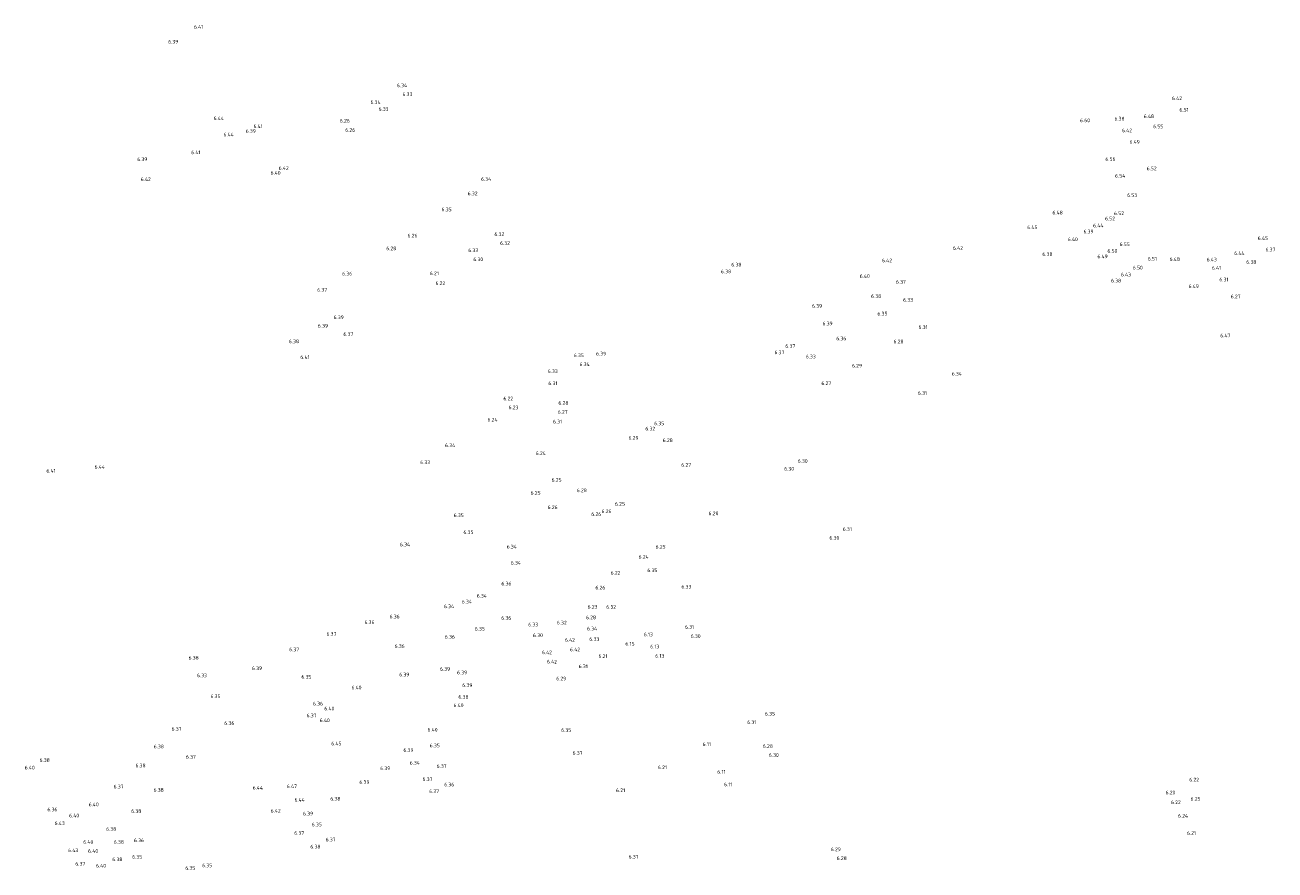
# Model space of a CAD drawing. Header units: metres. Extents: x 155116 to 155413, y 461414 to 461748.
# Tile 4 of 5: x 155244 to 155366, y 461581 to 461664. Entities that reach past the tile are written whole.
import ezdxf

# ---------------------------------------------------------------- set-up
doc = ezdxf.new("R2010")
doc.units = ezdxf.units.M
doc.layers.add('X-XX-AL-T18', color=10, linetype='Continuous', lineweight=18)
doc.styles.add('NLCS-ISO-M200-T18', font='NLCS-ISO.ttf', dxfattribs={"height": 0.36})

msp = doc.modelspace()

# ---------------------------------------------------------------- texts
at = {"layer": 'X-XX-AL-T18', "style": 'NLCS-ISO-M200-T18'}
for s, p in [('6.41', (155260.535736, 461663.781952)), ('6.39', (155258.019767, 461662.333759)), ('6.34', (155280.394009, 461658.06069)), ('6.34', (155277.804031, 461656.420962)), ('6.33', (155280.939261, 461657.197331)), ('6.42', (155356.218673, 461656.797386)), ('6.33', (155278.603945, 461655.741009)), ('6.51', (155356.949052, 461655.672259)), ('6.44', (155262.462326, 461654.835351)), ('6.41', (155266.358684, 461654.067856)), ('6.26', (155274.815405, 461654.603174)), ('6.60', (155347.230694, 461654.635303)), ('6.38', (155350.592258, 461654.80219)), ('6.48', (155353.459183, 461655.035974)), ('6.55', (155354.385422, 461654.045565)), ('6.44', (155263.42697, 461653.250775)), ('6.39', (155265.602338, 461653.592612)), ('6.26', (155275.339203, 461653.691036)), ('6.42', (155351.327717, 461653.655006)), ('6.49', (155352.063632, 461652.527126)), ('6.39', (155254.9922, 461650.828944)), ('6.41', (155260.263679, 461651.50556)), ('6.56', (155349.705071, 461650.854786)), ('6.40', (155268.034042, 461649.503478)), ('6.42', (155268.829201, 461649.96941)), ('6.54', (155350.651777, 461649.216907)), ('6.52', (155353.747822, 461649.937917)), ('6.42', (155255.334897, 461648.877232)), ('6.34', (155288.63012, 461648.892532)), ('6.32', (155287.318091, 461647.490847)), ('6.53', (155351.833156, 461647.320178)), ('6.35', (155284.762758, 461645.924234)), ('6.48', (155344.525205, 461645.613866)), ('6.52', (155350.556245, 461645.540675)), ('6.44', (155348.499975, 461644.348774)), ('6.52', (155349.672133, 461645.030703)), ('6.26', (155281.434912, 461643.357661)), ('6.32', (155289.934413, 461643.503354)), ('6.45', (155342.056301, 461644.17292)), ('6.40', (155346.027301, 461642.998807)), ('6.39', (155347.558674, 461643.760283)), ('6.45', (155364.611603, 461643.10872)), ('6.28', (155279.351739, 461642.109596)), ('6.33', (155287.37632, 461641.928083)), ('6.32', (155290.489056, 461642.62655)), ('6.42', (155334.795181, 461642.142418)), ('6.50', (155349.902852, 461641.861274)), ('6.55', (155351.100998, 461642.51939)), ('6.37', (155365.366656, 461641.993989)), ('6.30', (155287.867843, 461641.039961)), ('6.38', (155313.106191, 461640.518465)), ('6.42', (155327.847886, 461640.930459)), ('6.38', (155343.539713, 461641.556473)), ('6.49', (155348.925857, 461641.326465)), ('6.51', (155353.860591, 461641.093951)), ('6.48', (155355.990481, 461641.059335)), ('6.48', (155355.990481, 461641.059335)), ('6.43', (155359.61369, 461641.008664)), ('6.44', (155362.308854, 461641.645811)), ('6.38', (155363.485904, 461640.774952)), ('6.36', (155275.034426, 461639.639023)), ('6.21', (155283.616309, 461639.667917)), ('6.38', (155312.104709, 461639.857381)), ('6.40', (155325.673354, 461639.397449)), ('6.43', (155351.223946, 461639.548368)), ('6.50', (155352.388531, 461640.22785)), ('6.41', (155360.124792, 461640.195077)), ('6.22', (155284.167308, 461638.704913)), ('6.37', (155329.212417, 461638.830734)), ('6.38', (155350.254456, 461638.95691)), ('6.49', (155357.845367, 461638.406556)), ('6.31', (155360.85461, 461639.066058)), ('6.37', (155272.593796, 461638.048661)), ('6.38', (155326.779159, 461637.436858)), ('6.33', (155329.915776, 461637.073394)), ('6.27', (155361.971037, 461637.404334)), ('6.39', (155320.999001, 461636.47188)), ('6.35', (155327.403564, 461635.721373)), ('6.39', (155272.663787, 461634.530228)), ('6.39', (155274.204646, 461635.364256)), ('6.39', (155322.03395, 461634.760483)), ('6.31', (155331.427499, 461634.408026)), ('6.37', (155275.158617, 461633.72313)), ('6.36', (155323.377353, 461633.29938)), ('6.47', (155360.944088, 461633.587414)), ('6.38', (155269.822871, 461633.011683)), ('6.37', (155318.393618, 461632.55903)), ('6.28', (155328.976049, 461633.00006)), ('6.41', (155270.944325, 461631.471944)), ('6.35', (155297.701245, 461631.647996)), ('6.34', (155298.259855, 461630.775585)), ('6.39', (155299.878132, 461631.809852)), ('6.37', (155317.333372, 461631.936434)), ('6.33', (155320.396273, 461631.521657)), ('6.33', (155295.153495, 461630.091478)), ('6.29', (155324.912177, 461630.631179)), ('6.34', (155334.673199, 461629.849033)), ('6.31', (155295.208876, 461628.913396)), ('6.27', (155321.921245, 461628.914694)), ('6.22', (155290.808322, 461627.420077)), ('6.31', (155331.364968, 461627.948374)), ('6.23', (155291.31939, 461626.552712)), ('6.27', (155296.133993, 461626.104617)), ('6.28', (155296.1917, 461626.983478)), ('6.24', (155289.252952, 461625.347326)), ('6.31', (155295.660936, 461625.159691)), ('6.35', (155305.567514, 461624.987141)), ('6.29', (155303.047649, 461623.565627)), ('6.32', (155304.696481, 461624.474099)), ('6.34', (155285.105193, 461622.84173)), ('6.28', (155306.398332, 461623.333406)), ('6.33', (155282.670561, 461621.180023)), ('6.24', (155293.978978, 461622.063028)), ('6.24', (155293.978978, 461622.063028)), ('6.30', (155319.612759, 461621.300949)), ('6.41', (155246.102696, 461620.354367)), ('6.44', (155250.818214, 461620.715334)), ('6.27', (155308.211081, 461620.917523)), ('6.30', (155318.282859, 461620.548715)), ('6.25', (155295.53024, 461619.448203)), ('6.25', (155293.476202, 461618.18358)), ('6.28', (155297.99331, 461618.433897)), ('6.26', (155295.141021, 461616.784594)), ('6.26', (155299.409382, 461616.107193)), ('6.26', (155300.414083, 461616.392134)), ('6.25', (155301.729858, 461617.109464)), ('6.28', (155310.881491, 461616.182331)), ('6.35', (155285.9514, 461616.000612)), ('6.35', (155286.902186, 461614.34316)), ('6.30', (155322.707986, 461613.792339)), ('6.31', (155324.011129, 461614.646366)), ('6.34', (155280.687744, 461613.137551)), ('6.34', (155291.135238, 461612.921435)), ('6.25', (155305.703044, 461612.906961)), ('6.34', (155291.539682, 461611.343691)), ('6.24', (155304.038226, 461611.922421)), ('6.22', (155301.305772, 461610.372074)), ('6.35', (155304.892671, 461610.615157)), ('6.36', (155290.614428, 461609.306336)), ('6.26', (155299.811665, 461608.919441)), ('6.33', (155308.226587, 461609.006867)), ('6.34', (155286.742729, 461607.542848)), ('6.34', (155288.203546, 461608.114154)), ('6.34', (155284.999478, 461607.083313)), ('6.23', (155299.054601, 461607.033084)), ('6.32', (155300.869401, 461607.018493)), ('6.36', (155277.219307, 461605.531179)), ('6.36', (155279.67757, 461606.085383)), ('6.36', (155290.602522, 461605.946711)), ('6.33', (155293.234658, 461605.300931)), ('6.32', (155296.042057, 461605.489515)), ('6.28', (155298.892194, 461605.999274)), ('6.31', (155308.574977, 461605.056212)), ('6.37', (155273.505295, 461604.390779)), ('6.36', (155285.085774, 461604.098492)), ('6.35', (155288.018314, 461604.888302)), ('6.30', (155293.712105, 461604.250756)), ('6.34', (155298.99061, 461604.905653)), ('6.33', (155299.220103, 461603.876164)), ('6.13', (155304.544923, 461604.338156)), ('6.30', (155309.142985, 461604.169019)), ('6.37', (155269.856516, 461602.869327)), ('6.36', (155280.171189, 461603.189019)), ('6.42', (155296.831485, 461603.788421)), ('6.42', (155297.334507, 461602.870077)), ('6.15', (155302.745189, 461603.429385)), ('6.13', (155305.169348, 461603.149538)), ('6.38', (155260.011744, 461602.044084)), ('6.42', (155294.581071, 461602.581539)), ('6.42', (155295.071811, 461601.670482)), ('6.21', (155300.113396, 461602.217466)), ('6.13', (155305.665004, 461602.233324)), ('6.33', (155260.831735, 461600.3294)), ('6.39', (155266.208679, 461601.029192)), ('6.35', (155271.045986, 461600.185343)), ('6.39', (155280.622935, 461600.411733)), ('6.39', (155284.604718, 461600.947523)), ('6.39', (155286.276627, 461600.610966)), ('6.31', (155298.178722, 461601.213781)), ('6.40', (155275.949269, 461599.136941)), ('6.39', (155286.79279, 461599.372702)), ('6.29', (155295.97789, 461600.016834)), ('6.35', (155262.155959, 461598.287204)), ('6.38', (155286.410031, 461598.233566)), ('6.36', (155272.175969, 461597.567617)), ('6.40', (155273.291976, 461597.085396)), ('6.40', (155285.929969, 461597.398339)), ('6.35', (155316.39686, 461596.572303)), ('6.36', (155263.508912, 461595.65269)), ('6.37', (155271.557818, 461596.405971)), ('6.40', (155272.844022, 461595.936817)), ('6.31', (155314.664152, 461595.750217)), ('6.37', (155258.353352, 461595.089308)), ('6.40', (155283.388291, 461595.015338)), ('6.35', (155296.466852, 461594.97543)), ('6.38', (155256.600834, 461593.375323)), ('6.45', (155273.969497, 461593.659961)), ('6.39', (155281.0322, 461593.019914)), ('6.35', (155283.603749, 461593.476636)), ('6.11', (155310.303747, 461593.591739)), ('6.28', (155316.193897, 461593.409865)), ('6.38', (155245.436784, 461592.038298)), ('6.37', (155259.753939, 461592.356017)), ('6.34', (155281.646981, 461591.779924)), ('6.37', (155297.583737, 461592.736914)), ('6.30', (155316.785397, 461592.532253)), ('6.40', (155243.980071, 461591.302033)), ('6.38', (155254.81675, 461591.514097)), ('6.39', (155278.758542, 461591.236028)), ('6.37', (155284.283429, 461591.451425)), ('6.21', (155305.926886, 461591.333982)), ('6.11', (155311.73672, 461590.892929)), ('6.37', (155252.679774, 461589.443327)), ('6.44', (155266.284277, 461589.331235)), ('6.47', (155269.625245, 461589.472984)), ('6.39', (155276.723762, 461589.893841)), ('6.37', (155282.90061, 461590.179264)), ('6.36', (155285.020778, 461589.648003)), ('6.11', (155312.391868, 461589.659048)), ('6.22', (155357.91, 461590.13)), ('6.38', (155256.587654, 461589.119019)), ('6.44', (155270.369785, 461588.149134)), ('6.38', (155273.875616, 461588.255649)), ('6.37', (155283.546608, 461588.990105)), ('6.21', (155301.834863, 461589.084117)), ('6.20', (155355.594041, 461588.868843)), ('6.25', (155358.038352, 461588.245526)), ('6.36', (155246.196708, 461587.209038)), ('6.40', (155250.242333, 461587.700404)), ('6.38', (155254.398426, 461587.04847)), ('6.42', (155268.04282, 461587.083656)), ('6.39', (155271.197469, 461586.80479)), ('6.22', (155356.12443, 461587.912941)), ('6.43', (155246.908261, 461585.867612)), ('6.40', (155248.322558, 461586.617839)), ('6.40', (155248.322558, 461586.617839)), ('6.35', (155272.066538, 461585.736201)), ('6.24', (155356.809578, 461586.58488)), ('6.38', (155251.945889, 461585.300406)), ('6.37', (155270.345282, 461584.905576)), ('6.37', (155273.422419, 461584.258204)), ('6.21', (155357.685184, 461584.892291)), ('6.43', (155248.226613, 461583.210662)), ('6.40', (155249.706175, 461584.026825)), ('6.40', (155250.178178, 461583.147185)), ('6.38', (155252.695633, 461584.029057)), ('6.36', (155254.675656, 461584.190765)), ('6.38', (155271.921991, 461583.570439)), ('6.29', (155322.847134, 461583.305898)), ('6.37', (155248.930768, 461581.897257)), ('6.38', (155252.54488, 461582.329025)), ('6.35', (155254.490689, 461582.578632)), ('6.37', (155303.06203, 461582.58084)), ('6.28', (155323.41769, 461582.441191)), ('6.40', (155250.950878, 461581.707154)), ('6.35', (155259.69008, 461581.47062)), ('6.35', (155261.339578, 461581.736211))]:
    msp.add_text(s, height=0.36, dxfattribs=at).set_placement(p)

doc.saveas('drawing.dxf')
